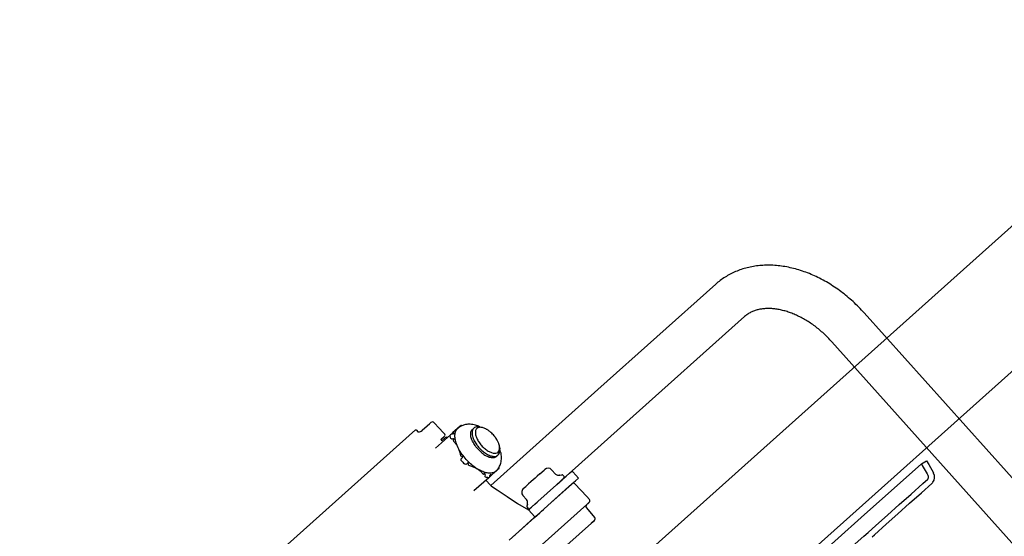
# Model space of a CAD drawing. Header units: millimetres. Extents: x -5775 to 72913, y -36825 to 83180.
# Tile 11 of 48: x 63079 to 63488, y 43071 to 43285. Entities that reach past the tile are written whole.
import ezdxf
from ezdxf.enums import TextEntityAlignment as Align

# ---------------------------------------------------------------- set-up
doc = ezdxf.new("R2010")
doc.units = ezdxf.units.MM
doc.header["$LTSCALE"] = 0.3
doc.layers.add('RLT 2', color=253, linetype='Continuous')
doc.styles.add('Arial', font='arial.ttf', dxfattribs={"width": 0.95, "height": 1.8})

# ---------------------------------------------------------------- blocks, each defined once
blk = doc.blocks.new('RLT2')
at = {"layer": 'RLT 2', "ltscale": 10}
for p, q in [((103612.07, -109956.66), (102907.85, -110586.82)), ((103642.08, -109990.2), (102937.86, -110620.36))]:
    blk.add_line(p, q, dxfattribs=at)
at = {"layer": 'RLT 2'}
for p, q in [((103344.33, -110110.36), (103393.28, -110066.56)), ((103454.93, -110078.49), (103663.65, -110311.74)), ((103356.33, -110123.78), (103405.28, -110079.98)), ((103441.52, -110090.49), (103650.24, -110323.74)), ((103344.33, -110110.36), (103299.85, -110150.16)), ((103274.4, -110124.54), (103274.42, -110124.52)), ((103274.4, -110124.54), (103274.42, -110124.52)), ((103274.42, -110124.52), (103274.66, -110124.31)), ((103274.42, -110124.52), (103274.66, -110124.31)), ((103274.66, -110124.31), (103275, -110124)), ((103274.66, -110124.31), (103274.69, -110124.29)), ((103276.42, -110124.08), (103278.4, -110126.3)), ((103356.33, -110123.78), (103333.61, -110144.11)), ((103171.64, -110213.9), (103268.68, -110127.07)), ((103269.08, -110127.21), (103269.09, -110127.22)), ((103269.09, -110127.22), (103269.09, -110127.22)), ((103269.09, -110127.22), (103269.64, -110127.84)), ((103270.89, -110127.68), (103270.89, -110127.68)), ((103270.89, -110127.68), (103270.89, -110127.68)), ((103270.98, -110127.6), (103271.02, -110127.56)), ((103270.98, -110127.6), (103271.02, -110127.56)), ((103271.02, -110127.56), (103271.37, -110127.26)), ((103271.02, -110127.56), (103271.37, -110127.26)), ((103271.37, -110127.26), (103271.42, -110127.21)), ((103271.37, -110127.26), (103271.42, -110127.21)), ((103271.42, -110127.21), (103273.5, -110125.34)), ((103271.42, -110127.21), (103273.5, -110125.34)), ((103273.5, -110125.34), (103273.56, -110125.3)), ((103273.5, -110125.34), (103273.56, -110125.3)), ((103273.56, -110125.3), (103273.65, -110125.21)), ((103273.56, -110125.3), (103273.65, -110125.21)), ((103273.65, -110125.21), (103274.4, -110124.54)), ((103273.65, -110125.21), (103274.4, -110124.54)), ((103280.13, -110128.14), (103278.4, -110126.3)), ((103280.8, -110128.89), (103280.13, -110128.14)), ((103284.18, -110128.19), (103283.52, -110128.78)), ((103284.13, -110128.74), (103284.53, -110128.38)), ((103286.11, -110126.46), (103284.18, -110128.19)), ((103284.55, -110128.53), (103284.43, -110128.64)), ((103286.13, -110126.45), (103286.11, -110126.46)), ((103286.15, -110126.42), (103286.13, -110126.45)), ((103287.19, -110125.5), (103286.15, -110126.42)), ((103286.15, -110126.46), (103286.17, -110126.44)), ((103287.34, -110125.36), (103287.19, -110125.5)), ((103287.41, -110125.3), (103287.34, -110125.36)), ((103292.84, -110126.38), (103292.27, -110126.89)), ((103292.84, -110126.38), (103292.83, -110126.39)), ((103296.35, -110126.09), (103295.54, -110125.91)), ((103295.54, -110125.91), (103295.54, -110125.91)), ((103283.1, -110129.15), (103276.98, -110134.64)), ((103279.1, -110131.07), (103279.73, -110130.51)), ((103279.1, -110131.07), (103279.57, -110131.59)), ((103279.6, -110131.57), (103280.45, -110130.8)), ((103279.73, -110130.51), (103280.4, -110129.91)), ((103280.4, -110129.91), (103280.75, -110129.59)), ((103280.71, -110129.63), (103280.4, -110129.91)), ((103280.45, -110130.8), (103280.68, -110130.6)), ((103280.68, -110130.6), (103281, -110130.31)), ((103280.68, -110130.6), (103280.99, -110130.32)), ((103280.75, -110129.59), (103280.71, -110129.63)), ((103280.74, -110129.61), (103280.75, -110129.59)), ((103280.99, -110130.32), (103281, -110130.31)), ((103281, -110130.31), (103281, -110130.31)), ((103283.52, -110128.78), (103283.1, -110129.15)), ((103284.13, -110128.74), (103283.52, -110128.78)), ((103283.56, -110130.8), (103284.16, -110130.76)), ((103284.57, -110131.15), (103284.23, -110131.45)), ((103303.51, -110134.1), (103303.61, -110134.92)), ((103288, -110138.72), (103287.56, -110139.12)), ((103302.84, -110137.56), (103302.28, -110138.06)), ((103478.65, -110141.15), (103480.82, -110139.91)), ((103480.82, -110139.91), (103481.72, -110141.47)), ((103289.6, -110141.4), (103290.04, -110141)), ((103300.08, -110145.97), (103302.02, -110144.23)), ((103302.04, -110144.18), (103302.02, -110144.2)), ((103302.02, -110144.23), (103302.03, -110144.22)), ((103302.03, -110144.22), (103302.06, -110144.2)), ((103302.06, -110144.2), (103303.1, -110143.27)), ((103303.25, -110143.13), (103303.1, -110143.27)), ((103303.25, -110143.13), (103303.32, -110143.07)), ((103320.28, -110145.3), (103322.01, -110143.76)), ((103322.01, -110143.76), (103322.32, -110143.48)), ((103325.14, -110143.64), (103325.42, -110143.95)), ((103325.42, -110143.95), (103326.6, -110145.27)), ((103332.55, -110145.06), (103333.61, -110144.11)), ((103333.93, -110144.46), (103333.61, -110144.11)), ((103335.2, -110145.88), (103333.93, -110144.46)), ((103478.65, -110141.15), (103453.68, -110163.49)), ((103478.65, -110141.15), (103479.02, -110141.8)), ((103479.02, -110141.8), (103481.05, -110145.34)), ((103481.72, -110141.47), (103483.67, -110144.89)), ((103299.01, -110146.93), (103292.88, -110152.41)), ((103296.84, -110145.56), (103297.19, -110145.25)), ((103297.53, -110145.69), (103297.42, -110146.29)), ((103297.86, -110147.95), (103299.76, -110150.07)), ((103299.01, -110146.93), (103299.43, -110146.55)), ((103299.43, -110146.55), (103299.54, -110145.95)), ((103300.08, -110145.97), (103299.43, -110146.55)), ((103299.54, -110145.95), (103299.93, -110145.6)), ((103299.66, -110145.67), (103299.79, -110145.55)), ((103316.56, -110148.63), (103315.61, -110149.48)), ((103316.69, -110148.51), (103316.56, -110148.63)), ((103316.69, -110148.51), (103316.56, -110148.63)), ((103317.45, -110147.84), (103316.69, -110148.51)), ((103318.24, -110147.13), (103317.45, -110147.84)), ((103319, -110146.45), (103318.24, -110147.13)), ((103319.13, -110146.33), (103319, -110146.45)), ((103319.13, -110146.33), (103319, -110146.45)), ((103320.26, -110145.32), (103319.13, -110146.33)), ((103320.26, -110145.32), (103320.28, -110145.3)), ((103327.28, -110149.78), (103328.29, -110148.87)), ((103327.59, -110145.87), (103327.56, -110145.86)), ((103327.62, -110149.47), (103329.52, -110147.77)), ((103328.29, -110148.87), (103329.71, -110147.6)), ((103328.4, -110145.91), (103328.35, -110145.91)), ((103328.5, -110145.92), (103328.4, -110145.91)), ((103328.5, -110145.89), (103329.35, -110145.72)), ((103328.5, -110145.89), (103329.35, -110145.72)), ((103329.52, -110147.77), (103330.26, -110147.11)), ((103329.71, -110147.6), (103330.26, -110147.11)), ((103329.82, -110145.87), (103329.94, -110146)), ((103329.94, -110146), (103329.82, -110145.99)), ((103329.94, -110146), (103330.3, -110146.4)), ((103330.26, -110147.11), (103331.13, -110146.33)), ((103331.13, -110146.33), (103332.55, -110145.06)), ((103333.68, -110149.41), (103335.07, -110148.17)), ((103335.07, -110148.17), (103336.28, -110147.09)), ((103336.28, -110147.09), (103335.2, -110145.88)), ((103479.22, -110149.34), (103481.28, -110147.5)), ((103481.05, -110145.34), (103481.51, -110146.13)), ((103483.74, -110145.02), (103483.69, -110145.02)), ((103299.76, -110150.07), (103299.76, -110150.07)), ((103300.25, -110150.49), (103300.25, -110150.49)), ((103313.37, -110151.48), (103314.43, -110150.54)), ((103314.43, -110150.54), (103315.41, -110149.66)), ((103315.41, -110149.66), (103315.43, -110149.65)), ((103315.61, -110149.48), (103315.43, -110149.65)), ((103319.45, -110156.78), (103327.14, -110149.9)), ((103323.57, -110158.46), (103332.29, -110150.66)), ((103323.58, -110158.45), (103332.3, -110150.65)), ((103327.14, -110149.9), (103327.28, -110149.78)), ((103327.28, -110149.78), (103327.62, -110149.47)), ((103332.29, -110150.66), (103333.41, -110149.66)), ((103332.3, -110150.65), (103333.42, -110149.65)), ((103332.3, -110150.65), (103333.42, -110149.65)), ((103333.41, -110149.66), (103333.68, -110149.41)), ((103333.41, -110149.66), (103333.42, -110149.64)), ((103333.42, -110149.65), (103333.68, -110149.41)), ((103333.42, -110149.65), (103333.68, -110149.41)), ((103333.42, -110149.64), (103333.68, -110149.41)), ((103333.42, -110149.65), (103333.65, -110149.44)), ((103333.66, -110149.41), (103333.65, -110149.44)), ((103333.65, -110149.44), (103333.68, -110149.41)), ((103334.8, -110149.46), (103339.75, -110154.72)), ((103334.8, -110149.46), (103339.75, -110154.72)), ((103474.34, -110153.71), (103479.22, -110149.34)), ((103478.67, -110153.2), (103482.95, -110149.36)), ((103313.22, -110154.31), (103314.68, -110155.94)), ((103313.22, -110154.31), (103314.68, -110155.94)), ((103318.15, -110157.94), (103319.08, -110157.11)), ((103318.36, -110157.75), (103319.08, -110157.11)), ((103319.08, -110157.11), (103319.45, -110156.78)), ((103340.79, -110157.14), (103339.36, -110158.42)), ((103340.79, -110157.14), (103339.36, -110158.42)), ((103339.75, -110154.72), (103340.87, -110156.03)), ((103339.75, -110154.72), (103340.87, -110156.03)), ((103469.46, -110158.08), (103474.34, -110153.71)), ((103473.78, -110157.57), (103478.67, -110153.2)), ((103339.7, -110158.11), (103150.86, -110327.1)), ((103315.09, -110157.9), (103314.82, -110158.72)), ((103315.09, -110157.9), (103314.82, -110158.72)), ((103314.92, -110159.21), (103315.25, -110159.58)), ((103314.92, -110159.21), (103315.25, -110159.58)), ((103315.25, -110159.58), (103315.39, -110159.74)), ((103315.25, -110159.58), (103315.39, -110159.74)), ((103315.55, -110160.27), (103316.05, -110159.82)), ((103315.55, -110160.27), (103318.22, -110163.25)), ((103316.1, -110159.78), (103316.26, -110159.64)), ((103316.26, -110159.64), (103316.85, -110159.11)), ((103316.85, -110159.11), (103318.15, -110157.94)), ((103316.94, -110159.02), (103318.36, -110157.75)), ((103320.19, -110161.49), (103323.58, -110158.45)), ((103320.19, -110161.49), (103323.57, -110158.46)), ((103320.2, -110161.47), (103320.89, -110160.86)), ((103320.89, -110160.86), (103321.75, -110160.09)), ((103340.52, -110157.38), (103339.35, -110158.43)), ((103340.52, -110157.38), (103339.35, -110158.43)), ((103339.61, -110159.51), (103343.01, -110163.51)), ((103339.61, -110159.51), (103343.01, -110163.51)), ((103464.57, -110162.45), (103469.46, -110158.08)), ((103468.9, -110161.94), (103473.78, -110157.57)), ((103307.45, -110172.88), (103317.98, -110163.46)), ((103309.96, -110170.64), (103317.96, -110163.48)), ((103317.96, -110163.48), (103320.19, -110161.49)), ((103317.98, -110163.46), (103320.19, -110161.49)), ((103318.38, -110163.11), (103319.51, -110162.09)), ((103319.49, -110185.59), (103342.88, -110164.67)), ((103341.62, -110165.8), (103342.93, -110164.62)), ((103341.62, -110165.8), (103342.88, -110164.67)), ((103341.69, -110165.73), (103342.93, -110164.62)), ((103342.88, -110164.67), (103342.93, -110164.62)), ((103342.88, -110164.67), (103342.92, -110164.63)), ((103356.77, -110250.21), (103453.68, -110163.49)), ((103459.69, -110166.82), (103464.57, -110162.45)), ((103464.02, -110166.3), (103468.9, -110161.94)), ((103456.55, -110169.64), (103459.69, -110166.82)), ((103459.13, -110170.67), (103464.02, -110166.3)), ((103309.58, -110170.98), (103309.96, -110170.64)), ((103309.58, -110170.98), (103309.58, -110170.98)), ((103309.62, -110170.95), (103310, -110170.61)), ((103309.62, -110170.95), (103309.62, -110170.95)), ((103449.92, -110175.56), (103454.81, -110171.19)), ((103454.81, -110171.19), (103456.55, -110169.64)), ((103458.21, -110171.5), (103459.13, -110170.67))]:
    blk.add_line(p, q, dxfattribs=at)
for points in [[(103268.68, -110127.07), (103268.68, -110127.07), (103268.73, -110127.07), (103268.84, -110127.08), (103268.98, -110127.13), (103269.08, -110127.21)], [(103299.76, -110150.07), (103299.86, -110150.17), (103299.97, -110150.28), (103300.07, -110150.36), (103300.17, -110150.43), (103300.25, -110150.49)], [(103300.25, -110150.49), (103302.55, -110151.97), (103306.72, -110154.73), (103311, -110157.64), (103315.55, -110160.27)]]:
    blk.add_lwpolyline(points, dxfattribs=at)
for centre, radius, start, end in [((103396.28, -110069.92), 4.5, 127.3239, 131.8256), ((103275.67, -110124.75), 1, 41.8233, 131.8233), ((103270.14, -110126.75), 1.19, 245.1856, 314.6424), ((103273.7, -110148.02), 22.42, 61.1328, 62.1514), ((103288.01, -110128.54), 2.79, 131.8233, 132.1367), ((103290.65, -110131.57), 6.81, 116.1175, 131.105), ((103287.15, -110132.09), 6.8, 85.1521, 87.7618), ((103290.65, -110131.58), 6.82, 115.8368, 116.1348), ((103290.66, -110131.59), 6.83, 115.0283, 115.8366), ((103287.12, -110132.44), 7.15, 84.5231, 85.1681), ((103290.67, -110131.62), 6.86, 114.4178, 115.0285), ((103287.1, -110132.62), 7.33, 83.673, 84.5223), ((103290.68, -110131.64), 6.88, 114.1301, 114.4179), ((103289.49, -110137.81), 13.32, 63.4707, 63.8046), ((103295.33, -110130.58), 4.59, 73.1529, 77.2405), ((103293.42, -110135.09), 9.52, 57.9361, 59.2406), ((103291.5, -110137.63), 12.71, 41.7894, 50.9135), ((103280.42, -110129.22), 0.5, 311.823, 41.3232), ((103281.54, -110130.9), 0.8, 60.7996, 131.8233), ((103274.12, -110141.22), 14.06, 47.8353, 50.1764), ((103275.93, -110139.97), 12.51, 46.1315, 46.9715), ((103291.32, -110137.81), 12.96, 38.1016, 41.834), ((103291.54, -110137.63), 12.67, 37.3209, 38.0905), ((103291.63, -110137.56), 12.56, 36.4533, 37.3211), ((103291.72, -110137.5), 12.45, 35.6272, 36.4531), ((103291.8, -110137.44), 12.35, 34.987, 35.6269), ((103293.45, -110136.43), 10.41, 28.0863, 29.088), ((103293.65, -110136.32), 10.18, 27.4481, 28.0849), ((103296.09, -110135.27), 7.53, 18.3504, 19.9459), ((103291.28, -110139.56), 13.14, 19.5215, 20.6138), ((103283.45, -110186.03), 48.17, 84.7038, 85.3157), ((103262.65, -110142.38), 25.12, 5.8733, 7.4635), ((103307.96, -110122.91), 26.43, 219.7403, 223.9063), ((103267.01, -110141.44), 21.32, 8.0668, 8.6555), ((103283.6, -110165.79), 25.12, 76.1832, 77.7731), ((103285.02, -110161.56), 21.32, 74.9909, 75.5796), ((103242.52, -110140.29), 48.17, 358.3308, 358.9427), ((103300.16, -110142.12), 2.79, 311.51, 311.8231), ((103297.44, -110139.16), 6.81, 312.5433, 327.5407), ((103297.43, -110139.15), 6.82, 327.5202, 328.3309), ((103297.43, -110139.15), 6.82, 328.331, 328.6331), ((103297.41, -110139.14), 6.84, 328.6334, 329.2628), ((103297.39, -110139.13), 6.86, 329.2626, 329.5472), ((103296.54, -110142.58), 6.8, 355.8848, 358.4946), ((103296, -110142.57), 7.33, 359.1242, 359.9736), ((103296.18, -110142.57), 7.15, 358.4784, 359.1233), ((103323.65, -110144.97), 2, 41.8233, 131.8233), ((103323.65, -110144.97), 2, 41.8233, 131.8233), ((103480.55, -110146.68), 3.6, 27.517, 29.8232), ((103287.46, -110152.86), 12.51, 36.675, 37.5149), ((103286.02, -110154.52), 14.06, 33.4701, 35.8113), ((103279.21, -110154.18), 22.42, 21.495, 22.5136), ((103328.09, -110143.94), 2, 221.8233, 255.5555), ((103328.09, -110143.94), 2, 221.8233, 255.564), ((103328.09, -110143.94), 2, 255.5555, 277.5898), ((103328.09, -110143.94), 2, 255.564, 277.5572), ((103328.09, -110143.94), 2, 277.5572, 281.8232), ((103328.09, -110143.94), 2, 277.5898, 281.8232), ((103329.45, -110146.21), 0.5, 41.8233, 101.8232), ((103329.45, -110146.21), 0.5, 41.8233, 101.8232), ((103329.93, -110146.74), 0.5, 311.8233, 41.8233), ((103329.93, -110146.74), 0.5, 311.8233, 41.8233), ((103480.55, -110146.68), 1.1, 311.8233, 29.8232), ((103480.55, -110146.68), 3.6, 311.8233, 322.9734), ((103480.55, -110146.68), 3.6, 322.9734, 27.517), ((103314.71, -110152.97), 2, 158.703, 213.0649), ((103314.71, -110152.97), 2, 158.7103, 213.0958), ((103314.71, -110152.97), 2, 157.5374, 158.703), ((103314.71, -110152.97), 2, 157.5374, 158.7103), ((103314.71, -110152.97), 2, 131.8233, 157.5374), ((103314.71, -110152.97), 2, 131.8233, 157.5374), ((103334.21, -110150.01), 0.8, 43.3232, 131.8233), ((103334.21, -110150.01), 0.8, 43.3232, 131.8233), ((103314.71, -110152.97), 2, 213.0649, 221.8233), ((103314.71, -110152.97), 2, 213.0958, 221.8233), ((103313.19, -110157.27), 2, 41.4318, 41.8233), ((103313.19, -110157.27), 2, 41.4263, 41.8233), ((103313.19, -110157.27), 2, 345.4261, 41.4318), ((103313.19, -110157.27), 2, 345.457, 41.4263), ((103340.26, -110156.55), 0.8, 311.8233, 40.3232), ((103340.26, -110156.55), 0.8, 311.8233, 40.3232), ((103315.29, -110158.88), 0.5, 161.8232, 221.8233), ((103315.29, -110158.88), 0.5, 161.8232, 221.8233), ((103313.19, -110157.27), 2, 341.8232, 345.457), ((103313.19, -110157.27), 2, 341.8232, 345.4261), ((103315.77, -110159.41), 0.5, 221.8233, 311.8233), ((103315.77, -110159.41), 0.5, 221.8233, 311.8233), ((103340.37, -110158.86), 1, 157.1089, 220.3232), ((103340.37, -110158.86), 1, 157.1089, 220.3232), ((103340.37, -110158.86), 1, 131.8233, 157.1089), ((103340.37, -110158.86), 1, 131.8233, 157.1089), ((103342.4, -110164.03), 0.8, 311.8233, 40.3232), ((103342.4, -110164.03), 0.8, 311.8233, 40.3232)]:
    blk.add_arc(centre, radius, start, end, dxfattribs=at)
for points, start_tangent, end_tangent in [([(103454.93, -110078.49), (103452.67, -110076.08), (103450.3, -110073.8), (103447.82, -110071.64), (103445.26, -110069.62), (103442.61, -110067.75), (103439.89, -110066.03), (103437.11, -110064.47), (103434.28, -110063.09), (103431.41, -110061.88), (103428.53, -110060.86), (103425.62, -110060.03), (103422.74, -110059.39), (103419.87, -110058.95), (103417.03, -110058.71), (103414.25, -110058.67), (103411.54, -110058.83), (103408.89, -110059.18), (103406.34, -110059.72), (103403.89, -110060.43), (103401.53, -110061.33), (103399.29, -110062.4), (103397.16, -110063.62), (103395.16, -110065.02), (103393.28, -110066.56)], (-0.666835, 0.745206), (-0.745206, -0.666835)), ([(103441.52, -110090.49), (103439.87, -110088.73), (103438.14, -110087.07), (103436.34, -110085.5), (103434.49, -110084.04), (103432.59, -110082.7), (103430.67, -110081.49), (103428.72, -110080.4), (103426.78, -110079.45), (103424.84, -110078.64), (103422.92, -110077.96), (103421.03, -110077.43), (103419.18, -110077.04), (103417.38, -110076.79), (103415.64, -110076.67), (103413.96, -110076.7), (103412.34, -110076.86), (103410.79, -110077.16), (103409.3, -110077.61), (103407.88, -110078.22), (103406.54, -110079), (103405.28, -110079.98)], (-0.666835, 0.745206), (-0.745206, -0.666835)), ([(103284.55, -110128.53), (103284.59, -110128.48), (103284.58, -110128.43), (103284.53, -110128.38)], (0.745206, 0.666835), (-0.87568, 0.482892)), ([(103302, -110144.21), (103300.83, -110144.86), (103299.3, -110145.05), (103297.52, -110144.74), (103295.56, -110143.97), (103293.52, -110142.76), (103291.52, -110141.18), (103289.64, -110139.31), (103287.99, -110137.23), (103286.64, -110135.06), (103285.66, -110132.91), (103285.11, -110130.88), (103285, -110129.07), (103285.36, -110127.57), (103286.13, -110126.47)], (-0.748841, -0.66275), (0.741548, 0.6709)), ([(103295.37, -110125.85), (103293.49, -110125.11), (103291.31, -110124.74), (103289.4, -110124.87), (103287.87, -110125.36)], (-0.897304, 0.441413), (-0.912619, -0.408812)), ([(103294.48, -110134.98), (103293.07, -110133.13), (103292.07, -110131.22), (103291.58, -110129.43), (103291.65, -110127.93), (103292.27, -110126.89)], (-0.666835, 0.745206), (0.745206, 0.666835)), ([(103292.4, -110126.94), (103292.18, -110127.57), (103292.12, -110128.6), (103292.29, -110129.66), (103292.62, -110130.67), (103293.05, -110131.61), (103293.53, -110132.46), (103294.04, -110133.22), (103294.54, -110133.89), (103295.04, -110134.47)], (-0.461035, -0.887382), (0.666835, -0.745206)), ([(103292.83, -110126.39), (103292.59, -110126.65), (103292.4, -110126.94)], (-0.746782, -0.665069), (-0.461035, -0.887382)), ([(103295.54, -110125.91), (103294.47, -110125.79), (103293.55, -110125.96), (103292.84, -110126.38)], (-0.974553, 0.224156), (-0.745206, -0.666835)), ([(103295.53, -110125.99), (103294.51, -110126.2), (103293.81, -110126.83), (103293.49, -110127.82), (103293.58, -110129.1), (103294.06, -110130.57), (103294.91, -110132.1), (103296.05, -110133.57)], (-0.999961, 0.008782), (0.666835, -0.745206)), ([(103296.35, -110126.09), (103295.53, -110125.99)], (-0.97423, 0.225558), (-0.999961, 0.008782)), ([(103298.28, -110126.91), (103298.17, -110126.85), (103296.73, -110126.2), (103296.66, -110126.18)], (-0.859352, 0.511385), (-0.957915, 0.287052)), ([(103299.51, -110127.77), (103298.47, -110127.02)], (-0.777479, 0.628909), (-0.847488, 0.530815)), ([(103283.12, -110130.43), (103283.09, -110129.77), (103283.1, -110129.15)], (-0.094037, 0.995569), (0.072063, 0.9974)), ([(103284.13, -110128.74), (103284.25, -110128.72), (103284.35, -110128.69), (103284.43, -110128.64)], (0.997744, 0.067132), (0.745206, 0.666835)), ([(103284.46, -110130.83), (103284.38, -110130.79), (103284.28, -110130.76), (103284.16, -110130.76)], (-0.730994, 0.682383), (-0.997744, -0.067132)), ([(103284.23, -110131.45), (103285.14, -110132.54), (103285.91, -110133.72), (103286.53, -110135.01), (103287.02, -110136.44), (103287.38, -110138.02)], (0.690063, -0.72375), (0.18131, -0.983426)), ([(103284.57, -110131.15), (103284.62, -110131.08), (103284.63, -110131.02), (103284.59, -110130.96)], (0.745206, 0.666835), (-0.720912, 0.693026)), ([(103302.55, -110131.36), (103302.12, -110130.65), (103301.92, -110130.36)], (-0.486117, 0.873894), (-0.573386, 0.819286)), ([(103303.17, -110132.71), (103302.97, -110132.21), (103302.69, -110131.62)], (-0.341002, 0.940063), (-0.444309, 0.895874)), ([(103294.48, -110134.98), (103296.16, -110136.58), (103297.95, -110137.79), (103299.67, -110138.47), (103301.17, -110138.56), (103302.28, -110138.06)], (0.666835, -0.745206), (0.745206, 0.666835)), ([(103295.04, -110134.47), (103296.52, -110135.91), (103298.1, -110137.05), (103299.67, -110137.79), (103301.09, -110138.09), (103302.26, -110137.92)], (0.666835, -0.745206), (0.92453, 0.38111)), ([(103296.05, -110133.57), (103297.39, -110134.87), (103298.81, -110135.88), (103300.22, -110136.52), (103301.48, -110136.75), (103302.51, -110136.54), (103303.21, -110135.92), (103303.52, -110134.92)], (0.666835, -0.745206), (0.102383, 0.994745)), ([(103302.84, -110137.56), (103303.34, -110136.9), (103303.61, -110136), (103303.61, -110134.92)], (0.745206, 0.666835), (-0.114932, 0.993373)), ([(103303.51, -110134.09), (103303.45, -110133.72), (103303.24, -110132.9)], (-0.118915, 0.992904), (-0.31469, 0.949195)), ([(103303.31, -110142.61), (103304.03, -110140.89), (103304.32, -110138.68), (103303.98, -110136.16), (103303.67, -110135.17)], (0.506829, 0.862046), (-0.334121, 0.94253)), ([(103303.52, -110134.92), (103303.51, -110134.1)], (0.102383, 0.994745), (-0.116359, 0.993207)), ([(103288.09, -110138.23), (103288.06, -110138.15), (103287.99, -110138.09), (103287.9, -110138.06)], (-0.150527, 0.988606), (-0.995723, 0.092391)), ([(103288, -110138.72), (103288.07, -110138.64), (103288.11, -110138.54), (103288.12, -110138.44)], (0.745206, 0.666835), (-0.140363, 0.9901)), ([(103302.26, -110137.92), (103302.84, -110137.56)], (0.92453, 0.38111), (0.749297, 0.662234)), ([(103290.33, -110140.91), (103290.23, -110140.91), (103290.13, -110140.94), (103290.04, -110141)], (-0.968486, 0.249068), (-0.745206, -0.666835)), ([(103290.68, -110141.18), (103290.67, -110141.08), (103290.62, -110141.01), (103290.54, -110140.97)], (0.018365, 0.999831), (-0.965876, 0.259004)), ([(103290.67, -110141.69), (103292.2, -110142.23), (103293.56, -110142.87), (103294.78, -110143.63), (103295.86, -110144.52), (103296.84, -110145.56)], (0.957322, -0.289025), (0.64294, -0.765916)), ([(103297.38, -110145.25), (103297.32, -110145.21), (103297.26, -110145.21), (103297.19, -110145.25)], (-0.608992, 0.793177), (-0.745206, -0.666835)), ([(103297.53, -110145.69), (103297.54, -110145.58), (103297.52, -110145.47), (103297.49, -110145.39)], (0.177133, 0.984187), (-0.597299, 0.802019)), ([(103299.01, -110146.93), (103298.39, -110146.88), (103297.75, -110146.77)], (-0.999249, 0.038754), (-0.979048, 0.203632)), ([(103299.66, -110145.67), (103299.61, -110145.74), (103299.57, -110145.83), (103299.54, -110145.95)], (-0.745206, -0.666835), (-0.177133, -0.984187)), ([(103299.93, -110145.6), (103299.89, -110145.54), (103299.85, -110145.53), (103299.79, -110145.55)], (-0.383021, 0.92374), (-0.745206, -0.666835))]:
    blk.add_spline(points, degree=3, dxfattribs=dict(at, start_tangent=start_tangent, end_tangent=end_tangent))
at = {"layer": 'RLT 2', "ltscale": 10, "style": 'Arial'}
blk.add_attdef('TYP', text='', height=40, rotation=131.8233, dxfattribs=at).set_placement((102394.94, -109301.31), align=Align.MIDDLE_CENTER)

msp = doc.modelspace()

# ---------------------------------------------------------------- block references
at = {"layer": 'RLT 2'}
msp.add_blockref('RLT2', (-40025.04, 153242.16, -91039), dxfattribs=at)

doc.saveas('drawing.dxf')
